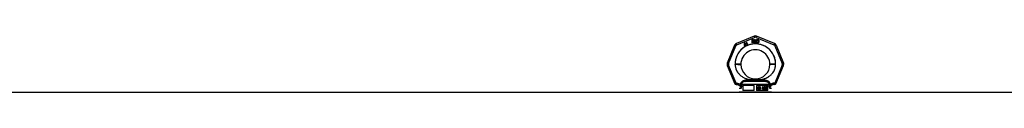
# Model space of a CAD drawing. Header units: millimetres. Extents: x 0 to 420, y 0 to 297.
# Tile 18 of 31: x 111.81 to 163.78, y 241.87 to 244.83. Entities that reach past the tile are written whole.
import ezdxf

# ---------------------------------------------------------------- set-up
doc = ezdxf.new("R2010")
doc.units = ezdxf.units.MM
doc.header["$LTSCALE"] = 23.1
doc.layers.get('0').update_dxf_attribs({"linetype": 'CONTINUOUS'})
doc.layers.add('001-M31079-X02', color=7, linetype='CONTINUOUS')

msp = doc.modelspace()

# ---------------------------------------------------------------- linework, layer by layer
at = {"color": 7, "linetype": 'Continuous'}
msp.add_line((78.134, 241.869), (180.644, 241.869), dxfattribs=at)
at = {"layer": '001-M31079-X02', "color": 9, "linetype": 'Continuous'}
for p, q in [((150.574, 244.813), (149.638, 244.425)), ((149.664, 244.364), (150.6, 244.752)), ((150.678, 244.752), (151.615, 244.364)), ((151.641, 244.425), (150.704, 244.813)), ((149.546, 244.333), (149.158, 243.396)), ((149.22, 243.372), (149.608, 244.309)), ((151.67, 244.309), (152.059, 243.372)), ((151.733, 244.333), (152.121, 243.396)), ((149.158, 243.266), (149.556, 242.304)), ((149.618, 242.334), (149.22, 243.294)), ((149.568, 243.329), (149.568, 243.337)), ((152.059, 243.294), (151.661, 242.334)), ((151.71, 243.341), (151.71, 243.333)), ((151.723, 242.304), (152.121, 243.266)), ((149.618, 242.264), (149.613, 242.264)), ((149.618, 242.334), (149.618, 242.264)), ((149.641, 242.334), (149.618, 242.334)), ((149.641, 242.264), (149.618, 242.264)), ((149.641, 242.334), (149.641, 242.264)), ((149.864, 242.261), (149.865, 242.238)), ((151.371, 242.262), (149.908, 242.262)), ((150.092, 242.43), (150.086, 242.479)), ((151.187, 242.43), (150.092, 242.43)), ((150.417, 242.512), (150.421, 242.464)), ((150.417, 242.512), (150.421, 242.464)), ((150.858, 242.464), (150.861, 242.512)), ((150.861, 242.512), (150.858, 242.464)), ((151.193, 242.479), (151.187, 242.43)), ((151.187, 242.43), (151.193, 242.479)), ((151.414, 242.238), (151.415, 242.261)), ((151.638, 242.334), (151.638, 242.264)), ((151.661, 242.334), (151.638, 242.334)), ((151.661, 242.264), (151.638, 242.264)), ((151.661, 242.334), (151.661, 242.264)), ((151.661, 242.264), (151.666, 242.264)), ((149.878, 242.06), (149.789, 242.06)), ((151.489, 242.06), (151.401, 242.06))]:
    msp.add_line(p, q, dxfattribs=at)
at = {"layer": '001-M31079-X02', "color": 7, "linetype": 'Continuous'}
for p, q in [((150.055, 244.469), (150.045, 244.351)), ((150.045, 244.351), (150.056, 244.332)), ((150.07, 244.478), (150.055, 244.469)), ((150.056, 244.332), (150.115, 244.366)), ((150.062, 244.36), (150.07, 244.444)), ((150.104, 244.385), (150.062, 244.36)), ((150.119, 244.393), (150.07, 244.478)), ((150.07, 244.444), (150.104, 244.385)), ((150.115, 244.366), (150.139, 244.325)), ((150.143, 244.407), (150.119, 244.393)), ((150.154, 244.388), (150.13, 244.374)), ((150.155, 244.33), (150.13, 244.374)), ((150.139, 244.325), (150.155, 244.325)), ((150.161, 244.467), (150.141, 244.456)), ((150.141, 244.456), (150.149, 244.444)), ((150.154, 244.388), (150.143, 244.407)), ((150.159, 244.5), (150.147, 244.493)), ((150.147, 244.493), (150.161, 244.467)), ((150.168, 244.455), (150.149, 244.444)), ((150.173, 244.475), (150.159, 244.5)), ((150.168, 244.455), (150.204, 244.392)), ((150.2, 244.49), (150.173, 244.475)), ((150.181, 244.462), (150.208, 244.478)), ((150.213, 244.406), (150.181, 244.462)), ((150.2, 244.49), (150.208, 244.478)), ((150.204, 244.392), (150.217, 244.383)), ((150.213, 244.406), (150.221, 244.398)), ((150.217, 244.383), (150.228, 244.381)), ((150.232, 244.396), (150.221, 244.398)), ((150.228, 244.381), (150.237, 244.382)), ((150.246, 244.4), (150.232, 244.396)), ((150.253, 244.387), (150.237, 244.382)), ((150.246, 244.4), (150.253, 244.387)), ((150.454, 244.633), (150.454, 244.463)), ((150.454, 244.633), (150.522, 244.633)), ((150.471, 244.463), (150.454, 244.463)), ((150.471, 244.539), (150.471, 244.463)), ((150.519, 244.539), (150.471, 244.539)), ((150.519, 244.539), (150.542, 244.463)), ((150.536, 244.629), (150.522, 244.633)), ((150.536, 244.629), (150.547, 244.619)), ((150.547, 244.553), (150.536, 244.546)), ((150.561, 244.463), (150.536, 244.546)), ((150.561, 244.463), (150.542, 244.463)), ((150.547, 244.619), (150.556, 244.604)), ((150.556, 244.568), (150.547, 244.553)), ((150.556, 244.604), (150.559, 244.593)), ((150.559, 244.579), (150.556, 244.568)), ((150.559, 244.593), (150.559, 244.579)), ((150.584, 244.633), (150.584, 244.521)), ((150.584, 244.633), (150.601, 244.633)), ((150.584, 244.521), (150.587, 244.503)), ((150.587, 244.503), (150.593, 244.488)), ((150.593, 244.488), (150.604, 244.474)), ((150.601, 244.633), (150.601, 244.521)), ((150.601, 244.521), (150.604, 244.506)), ((150.604, 244.506), (150.61, 244.496)), ((150.604, 244.474), (150.615, 244.467)), ((150.61, 244.496), (150.618, 244.488)), ((150.629, 244.463), (150.615, 244.467)), ((150.629, 244.485), (150.618, 244.488)), ((150.629, 244.485), (150.641, 244.485)), ((150.641, 244.463), (150.629, 244.463)), ((150.652, 244.488), (150.641, 244.485)), ((150.655, 244.467), (150.641, 244.463)), ((150.661, 244.496), (150.652, 244.488)), ((150.666, 244.474), (150.655, 244.467)), ((150.666, 244.506), (150.661, 244.496)), ((150.669, 244.521), (150.666, 244.506)), ((150.678, 244.488), (150.666, 244.474)), ((150.669, 244.633), (150.669, 244.521)), ((150.669, 244.633), (150.686, 244.633)), ((150.683, 244.503), (150.678, 244.488)), ((150.683, 244.503), (150.686, 244.521)), ((150.686, 244.633), (150.686, 244.521)), ((150.709, 244.633), (150.709, 244.463)), ((150.709, 244.633), (150.777, 244.633)), ((150.777, 244.463), (150.709, 244.463)), ((150.791, 244.629), (150.777, 244.633)), ((150.791, 244.467), (150.777, 244.463)), ((150.791, 244.629), (150.802, 244.622)), ((150.802, 244.474), (150.791, 244.467)), ((150.802, 244.622), (150.814, 244.608)), ((150.814, 244.488), (150.802, 244.474)), ((150.814, 244.608), (150.819, 244.593)), ((150.819, 244.503), (150.814, 244.488)), ((150.822, 244.575), (150.819, 244.593)), ((150.819, 244.503), (150.822, 244.521)), ((150.822, 244.575), (150.822, 244.521)), ((149.568, 243.341), (149.568, 243.329)), ((149.568, 243.341), (149.568, 243.333)), ((151.71, 243.329), (151.71, 243.341)), ((151.71, 243.329), (151.71, 243.337)), ((149.864, 242.261), (149.865, 242.238)), ((151.415, 242.261), (151.414, 242.238))]:
    msp.add_line(p, q, dxfattribs=at)
at = {"layer": '001-M31079-X02', "color": 6, "linetype": 'Continuous'}
for p, q in [((150.471, 244.561), (150.471, 244.615)), ((150.525, 244.615), (150.471, 244.615)), ((150.525, 244.561), (150.471, 244.561)), ((150.525, 244.615), (150.533, 244.611)), ((150.533, 244.564), (150.525, 244.561)), ((150.533, 244.611), (150.539, 244.604)), ((150.539, 244.572), (150.533, 244.564)), ((150.539, 244.604), (150.542, 244.593)), ((150.542, 244.582), (150.539, 244.572)), ((150.542, 244.593), (150.542, 244.582)), ((150.726, 244.485), (150.726, 244.611)), ((150.777, 244.611), (150.726, 244.611)), ((150.777, 244.485), (150.726, 244.485)), ((150.777, 244.611), (150.788, 244.608)), ((150.788, 244.488), (150.777, 244.485)), ((150.788, 244.608), (150.797, 244.6)), ((150.797, 244.496), (150.788, 244.488)), ((150.797, 244.6), (150.802, 244.59)), ((150.802, 244.506), (150.797, 244.496)), ((150.802, 244.59), (150.805, 244.575)), ((150.805, 244.521), (150.802, 244.506)), ((150.805, 244.575), (150.805, 244.521)), ((149.908, 242.262), (149.908, 242.24)), ((149.984, 242.209), (149.984, 241.954)), ((150.571, 242.209), (149.984, 242.209)), ((150.571, 241.954), (150.571, 242.209)), ((150.707, 242.209), (150.707, 241.954)), ((151.294, 242.209), (150.707, 242.209)), ((151.294, 241.954), (151.294, 242.209)), ((151.371, 242.262), (151.37, 242.24)), ((151.489, 241.869), (149.789, 241.869)), ((150.571, 241.954), (149.984, 241.954)), ((151.294, 241.954), (150.707, 241.954)), ((150.768, 242.023), (150.768, 242.142)), ((150.768, 242.142), (150.814, 242.142)), ((150.782, 242.023), (150.768, 242.023)), ((150.772, 242.023), (150.772, 242.142)), ((150.778, 242.129), (150.778, 242.091)), ((150.815, 242.129), (150.778, 242.129)), ((150.778, 242.091), (150.815, 242.091)), ((150.778, 242.076), (150.778, 242.023)), ((150.812, 242.076), (150.778, 242.076)), ((150.782, 242.091), (150.782, 242.129)), ((150.782, 242.076), (150.782, 242.023)), ((150.808, 242.076), (150.822, 242.023)), ((150.819, 242.139), (150.81, 242.142)), ((150.812, 242.129), (150.817, 242.127)), ((150.817, 242.094), (150.812, 242.091)), ((150.812, 242.076), (150.826, 242.023)), ((150.823, 242.139), (150.814, 242.142)), ((150.815, 242.129), (150.821, 242.127)), ((150.821, 242.094), (150.815, 242.091)), ((150.821, 242.127), (150.817, 242.127)), ((150.817, 242.127), (150.82, 242.122)), ((150.82, 242.099), (150.817, 242.094)), ((150.821, 242.094), (150.817, 242.094)), ((150.823, 242.139), (150.819, 242.139)), ((150.826, 242.132), (150.819, 242.139)), ((150.819, 242.081), (150.826, 242.086)), ((150.823, 242.081), (150.819, 242.081)), ((150.834, 242.023), (150.819, 242.081)), ((150.824, 242.122), (150.82, 242.122)), ((150.82, 242.122), (150.822, 242.114)), ((150.822, 242.107), (150.82, 242.099)), ((150.824, 242.099), (150.82, 242.099)), ((150.821, 242.127), (150.824, 242.122)), ((150.824, 242.099), (150.821, 242.094)), ((150.822, 242.107), (150.822, 242.114)), ((150.826, 242.114), (150.822, 242.114)), ((150.826, 242.107), (150.822, 242.107)), ((150.838, 242.023), (150.822, 242.023)), ((150.83, 242.132), (150.823, 242.139)), ((150.823, 242.081), (150.83, 242.086)), ((150.838, 242.023), (150.823, 242.081)), ((150.824, 242.122), (150.826, 242.114)), ((150.826, 242.107), (150.824, 242.099)), ((150.83, 242.132), (150.826, 242.132)), ((150.831, 242.122), (150.826, 242.132)), ((150.826, 242.114), (150.826, 242.107)), ((150.826, 242.086), (150.831, 242.096)), ((150.83, 242.086), (150.826, 242.086)), ((150.835, 242.122), (150.83, 242.132)), ((150.83, 242.086), (150.835, 242.096)), ((150.835, 242.122), (150.831, 242.122)), ((150.833, 242.114), (150.831, 242.122)), ((150.831, 242.096), (150.833, 242.104)), ((150.835, 242.096), (150.831, 242.096)), ((150.833, 242.114), (150.833, 242.104)), ((150.837, 242.114), (150.833, 242.114)), ((150.837, 242.104), (150.833, 242.104)), ((150.837, 242.114), (150.835, 242.122)), ((150.835, 242.096), (150.837, 242.104)), ((150.837, 242.114), (150.837, 242.104)), ((150.863, 242.056), (150.849, 242.056)), ((150.849, 242.056), (150.85, 242.046)), ((150.854, 242.046), (150.85, 242.046)), ((150.85, 242.046), (150.856, 242.033)), ((150.852, 242.056), (150.854, 242.046)), ((150.856, 242.124), (150.854, 242.114)), ((150.854, 242.104), (150.854, 242.114)), ((150.858, 242.114), (150.854, 242.114)), ((150.858, 242.104), (150.854, 242.104)), ((150.854, 242.104), (150.856, 242.094)), ((150.854, 242.046), (150.859, 242.033)), ((150.863, 242.134), (150.856, 242.124)), ((150.859, 242.124), (150.856, 242.124)), ((150.859, 242.094), (150.856, 242.094)), ((150.856, 242.094), (150.863, 242.084)), ((150.859, 242.033), (150.856, 242.033)), ((150.856, 242.033), (150.864, 242.026)), ((150.859, 242.124), (150.858, 242.114)), ((150.858, 242.114), (150.858, 242.104)), ((150.858, 242.104), (150.859, 242.094)), ((150.867, 242.134), (150.859, 242.124)), ((150.859, 242.094), (150.867, 242.084)), ((150.861, 242.048), (150.859, 242.056)), ((150.859, 242.033), (150.868, 242.026)), ((150.865, 242.048), (150.861, 242.048)), ((150.866, 242.041), (150.861, 242.048)), ((150.87, 242.139), (150.863, 242.134)), ((150.867, 242.134), (150.863, 242.134)), ((150.867, 242.084), (150.863, 242.084)), ((150.863, 242.084), (150.87, 242.079)), ((150.865, 242.048), (150.863, 242.056)), ((150.864, 242.112), (150.866, 242.119)), ((150.864, 242.112), (150.864, 242.107)), ((150.868, 242.112), (150.864, 242.112)), ((150.868, 242.107), (150.864, 242.107)), ((150.866, 242.099), (150.864, 242.107)), ((150.868, 242.026), (150.864, 242.026)), ((150.864, 242.026), (150.873, 242.023)), ((150.87, 242.041), (150.865, 242.048)), ((150.866, 242.119), (150.871, 242.124)), ((150.87, 242.119), (150.866, 242.119)), ((150.87, 242.099), (150.866, 242.099)), ((150.871, 242.094), (150.866, 242.099)), ((150.87, 242.041), (150.866, 242.041)), ((150.873, 242.038), (150.866, 242.041)), ((150.874, 242.139), (150.867, 242.134)), ((150.867, 242.084), (150.874, 242.079)), ((150.868, 242.112), (150.87, 242.119)), ((150.868, 242.107), (150.868, 242.112)), ((150.87, 242.099), (150.868, 242.107)), ((150.868, 242.026), (150.877, 242.023)), ((150.877, 242.142), (150.87, 242.139)), ((150.874, 242.139), (150.87, 242.139)), ((150.87, 242.119), (150.875, 242.124)), ((150.875, 242.094), (150.87, 242.099)), ((150.874, 242.079), (150.87, 242.079)), ((150.87, 242.079), (150.877, 242.076)), ((150.877, 242.038), (150.87, 242.041)), ((150.871, 242.124), (150.877, 242.127)), ((150.875, 242.124), (150.871, 242.124)), ((150.875, 242.094), (150.871, 242.094)), ((150.877, 242.091), (150.871, 242.094)), ((150.891, 242.038), (150.873, 242.038)), ((150.891, 242.023), (150.873, 242.023)), ((150.881, 242.142), (150.874, 242.139)), ((150.874, 242.079), (150.881, 242.076)), ((150.875, 242.124), (150.881, 242.127)), ((150.881, 242.091), (150.875, 242.094)), ((150.889, 242.142), (150.877, 242.142)), ((150.891, 242.127), (150.877, 242.127)), ((150.891, 242.091), (150.877, 242.091)), ((150.891, 242.076), (150.877, 242.076)), ((150.894, 242.139), (150.885, 242.142)), ((150.887, 242.127), (150.892, 242.124)), ((150.896, 242.089), (150.887, 242.091)), ((150.887, 242.076), (150.894, 242.074)), ((150.894, 242.041), (150.887, 242.038)), ((150.887, 242.023), (150.896, 242.026)), ((150.898, 242.139), (150.889, 242.142)), ((150.891, 242.127), (150.896, 242.124)), ((150.9, 242.089), (150.891, 242.091)), ((150.891, 242.076), (150.898, 242.074)), ((150.898, 242.041), (150.891, 242.038)), ((150.891, 242.023), (150.9, 242.026)), ((150.896, 242.124), (150.892, 242.124)), ((150.892, 242.124), (150.896, 242.119)), ((150.898, 242.139), (150.894, 242.139)), ((150.901, 242.132), (150.894, 242.139)), ((150.898, 242.074), (150.894, 242.074)), ((150.894, 242.074), (150.9, 242.069)), ((150.9, 242.046), (150.894, 242.041)), ((150.898, 242.041), (150.894, 242.041)), ((150.896, 242.124), (150.9, 242.119)), ((150.9, 242.119), (150.896, 242.119)), ((150.896, 242.119), (150.898, 242.114)), ((150.9, 242.089), (150.896, 242.089)), ((150.903, 242.084), (150.896, 242.089)), ((150.896, 242.026), (150.903, 242.031)), ((150.9, 242.026), (150.896, 242.026)), ((150.905, 242.132), (150.898, 242.139)), ((150.898, 242.114), (150.912, 242.114)), ((150.898, 242.074), (150.903, 242.069)), ((150.903, 242.046), (150.898, 242.041)), ((150.9, 242.119), (150.902, 242.114)), ((150.907, 242.084), (150.9, 242.089)), ((150.903, 242.069), (150.9, 242.069)), ((150.9, 242.069), (150.903, 242.061)), ((150.903, 242.053), (150.9, 242.046)), ((150.903, 242.046), (150.9, 242.046)), ((150.9, 242.026), (150.907, 242.031)), ((150.905, 242.132), (150.901, 242.132)), ((150.907, 242.122), (150.901, 242.132)), ((150.907, 242.084), (150.903, 242.084)), ((150.91, 242.074), (150.903, 242.084)), ((150.903, 242.069), (150.907, 242.061)), ((150.903, 242.053), (150.903, 242.061)), ((150.907, 242.061), (150.903, 242.061)), ((150.907, 242.053), (150.903, 242.046)), ((150.907, 242.053), (150.903, 242.053)), ((150.903, 242.031), (150.91, 242.041)), ((150.907, 242.031), (150.903, 242.031)), ((150.91, 242.122), (150.905, 242.132)), ((150.91, 242.122), (150.907, 242.122)), ((150.908, 242.114), (150.907, 242.122)), ((150.914, 242.074), (150.907, 242.084)), ((150.907, 242.061), (150.907, 242.053)), ((150.907, 242.031), (150.914, 242.041)), ((150.912, 242.114), (150.91, 242.122)), ((150.914, 242.074), (150.91, 242.074)), ((150.914, 242.064), (150.91, 242.074)), ((150.91, 242.041), (150.914, 242.051)), ((150.914, 242.041), (150.91, 242.041)), ((150.918, 242.064), (150.914, 242.074)), ((150.914, 242.064), (150.914, 242.051)), ((150.918, 242.064), (150.914, 242.064)), ((150.914, 242.041), (150.918, 242.051)), ((150.918, 242.051), (150.914, 242.051)), ((150.918, 242.051), (150.918, 242.064)), ((151.012, 242.023), (151.012, 242.142)), ((151.032, 242.142), (151.012, 242.142)), ((151.027, 242.023), (151.012, 242.023)), ((151.016, 242.142), (151.016, 242.023)), ((151.023, 242.117), (151.023, 242.023)), ((151.027, 242.117), (151.023, 242.117)), ((151.023, 242.117), (151.047, 242.023)), ((151.027, 242.023), (151.027, 242.117)), ((151.027, 242.117), (151.051, 242.023)), ((151.054, 242.036), (151.028, 242.142)), ((151.058, 242.036), (151.032, 242.142)), ((151.065, 242.023), (151.047, 242.023)), ((151.081, 242.142), (151.054, 242.036)), ((151.058, 242.036), (151.054, 242.036)), ((151.085, 242.142), (151.058, 242.036)), ((151.061, 242.023), (151.086, 242.117)), ((151.065, 242.023), (151.09, 242.117)), ((151.1, 242.142), (151.081, 242.142)), ((151.086, 242.023), (151.086, 242.117)), ((151.09, 242.117), (151.086, 242.117)), ((151.1, 242.023), (151.086, 242.023)), ((151.09, 242.117), (151.09, 242.023)), ((151.097, 242.142), (151.097, 242.023)), ((151.1, 242.023), (151.1, 242.142)), ((151.123, 242.051), (151.111, 242.051)), ((151.111, 242.051), (151.112, 242.043)), ((151.114, 242.124), (151.112, 242.114)), ((151.125, 242.114), (151.112, 242.114)), ((151.116, 242.043), (151.112, 242.043)), ((151.112, 242.043), (151.116, 242.036)), ((151.121, 242.134), (151.114, 242.124)), ((151.118, 242.124), (151.114, 242.124)), ((151.115, 242.051), (151.116, 242.043)), ((151.118, 242.124), (151.116, 242.114)), ((151.116, 242.043), (151.12, 242.036)), ((151.12, 242.036), (151.116, 242.036)), ((151.116, 242.036), (151.121, 242.031)), ((151.125, 242.134), (151.118, 242.124)), ((151.121, 242.046), (151.119, 242.051)), ((151.12, 242.036), (151.125, 242.031)), ((151.128, 242.139), (151.121, 242.134)), ((151.125, 242.134), (151.121, 242.134)), ((151.121, 242.114), (151.125, 242.122)), ((151.125, 242.046), (151.121, 242.046)), ((151.125, 242.041), (151.121, 242.046)), ((151.125, 242.031), (151.121, 242.031)), ((151.121, 242.031), (151.128, 242.026)), ((151.125, 242.046), (151.123, 242.051)), ((151.132, 242.139), (151.125, 242.134)), ((151.125, 242.122), (151.13, 242.127)), ((151.125, 242.114), (151.129, 242.122)), ((151.129, 242.122), (151.125, 242.122)), ((151.129, 242.041), (151.125, 242.046)), ((151.129, 242.041), (151.125, 242.041)), ((151.128, 242.038), (151.125, 242.041)), ((151.125, 242.031), (151.132, 242.026)), ((151.141, 242.142), (151.128, 242.139)), ((151.132, 242.139), (151.128, 242.139)), ((151.132, 242.038), (151.128, 242.038)), ((151.137, 242.036), (151.128, 242.038)), ((151.132, 242.026), (151.128, 242.026)), ((151.128, 242.026), (151.135, 242.023)), ((151.129, 242.122), (151.134, 242.127)), ((151.132, 242.038), (151.129, 242.041)), ((151.13, 242.127), (151.139, 242.129)), ((151.134, 242.127), (151.13, 242.127)), ((151.144, 242.142), (151.132, 242.139)), ((151.141, 242.036), (151.132, 242.038)), ((151.132, 242.026), (151.139, 242.023)), ((151.134, 242.127), (151.143, 242.129)), ((151.153, 242.023), (151.135, 242.023)), ((151.152, 242.036), (151.137, 242.036)), ((151.15, 242.129), (151.139, 242.129)), ((151.139, 242.079), (151.139, 242.089)), ((151.15, 242.089), (151.139, 242.089)), ((151.15, 242.079), (151.139, 242.079)), ((151.148, 242.142), (151.141, 242.142)), ((151.143, 242.089), (151.143, 242.079)), ((151.156, 242.139), (151.144, 242.142)), ((151.146, 242.129), (151.155, 242.127)), ((151.156, 242.094), (151.146, 242.089)), ((151.146, 242.079), (151.156, 242.076)), ((151.16, 242.139), (151.148, 242.142)), ((151.156, 242.038), (151.148, 242.036)), ((151.149, 242.023), (151.156, 242.026)), ((151.15, 242.129), (151.159, 242.127)), ((151.16, 242.094), (151.15, 242.089)), ((151.15, 242.079), (151.16, 242.076)), ((151.16, 242.038), (151.152, 242.036)), ((151.153, 242.023), (151.16, 242.026)), ((151.159, 242.127), (151.155, 242.127)), ((151.155, 242.127), (151.16, 242.122)), ((151.16, 242.139), (151.156, 242.139)), ((151.163, 242.134), (151.156, 242.139)), ((151.16, 242.099), (151.156, 242.094)), ((151.16, 242.094), (151.156, 242.094)), ((151.16, 242.076), (151.156, 242.076)), ((151.156, 242.076), (151.162, 242.071)), ((151.16, 242.041), (151.156, 242.038)), ((151.16, 242.038), (151.156, 242.038)), ((151.156, 242.026), (151.163, 242.031)), ((151.16, 242.026), (151.156, 242.026)), ((151.159, 242.127), (151.164, 242.122)), ((151.167, 242.134), (151.16, 242.139)), ((151.164, 242.122), (151.16, 242.122)), ((151.16, 242.122), (151.163, 242.114)), ((151.163, 242.109), (151.16, 242.099)), ((151.164, 242.099), (151.16, 242.094)), ((151.164, 242.099), (151.16, 242.099)), ((151.16, 242.084), (151.167, 242.091)), ((151.164, 242.084), (151.16, 242.084)), ((151.169, 242.079), (151.16, 242.084)), ((151.16, 242.076), (151.166, 242.071)), ((151.163, 242.046), (151.16, 242.041)), ((151.164, 242.041), (151.16, 242.038)), ((151.164, 242.041), (151.16, 242.041)), ((151.16, 242.026), (151.167, 242.031)), ((151.166, 242.071), (151.162, 242.071)), ((151.162, 242.071), (151.165, 242.061)), ((151.167, 242.134), (151.163, 242.134)), ((151.17, 242.124), (151.163, 242.134)), ((151.163, 242.109), (151.163, 242.114)), ((151.167, 242.114), (151.163, 242.114)), ((151.167, 242.109), (151.163, 242.109)), ((151.165, 242.051), (151.163, 242.046)), ((151.167, 242.046), (151.163, 242.046)), ((151.163, 242.031), (151.169, 242.036)), ((151.167, 242.031), (151.163, 242.031)), ((151.164, 242.122), (151.167, 242.114)), ((151.167, 242.109), (151.164, 242.099)), ((151.164, 242.084), (151.171, 242.091)), ((151.173, 242.079), (151.164, 242.084)), ((151.167, 242.046), (151.164, 242.041)), ((151.165, 242.051), (151.165, 242.061)), ((151.169, 242.061), (151.165, 242.061)), ((151.169, 242.051), (151.165, 242.051)), ((151.166, 242.071), (151.169, 242.061)), ((151.174, 242.124), (151.167, 242.134)), ((151.167, 242.114), (151.167, 242.109)), ((151.167, 242.091), (151.17, 242.099)), ((151.171, 242.091), (151.167, 242.091)), ((151.169, 242.051), (151.167, 242.046)), ((151.167, 242.031), (151.173, 242.036)), ((151.173, 242.079), (151.169, 242.079)), ((151.172, 242.071), (151.169, 242.079)), ((151.169, 242.061), (151.169, 242.051)), ((151.169, 242.036), (151.172, 242.043)), ((151.173, 242.036), (151.169, 242.036)), ((151.174, 242.124), (151.17, 242.124)), ((151.172, 242.114), (151.17, 242.124)), ((151.17, 242.099), (151.172, 242.109)), ((151.174, 242.099), (151.17, 242.099)), ((151.171, 242.091), (151.174, 242.099)), ((151.172, 242.114), (151.172, 242.109)), ((151.176, 242.114), (151.172, 242.114)), ((151.176, 242.109), (151.172, 242.109)), ((151.176, 242.071), (151.172, 242.071)), ((151.174, 242.061), (151.172, 242.071)), ((151.172, 242.043), (151.174, 242.051)), ((151.172, 242.043), (151.176, 242.043)), ((151.176, 242.071), (151.173, 242.079)), ((151.173, 242.036), (151.176, 242.043)), ((151.176, 242.114), (151.174, 242.124)), ((151.174, 242.099), (151.176, 242.109)), ((151.174, 242.061), (151.174, 242.051)), ((151.178, 242.061), (151.174, 242.061)), ((151.178, 242.051), (151.174, 242.051)), ((151.176, 242.109), (151.176, 242.114)), ((151.178, 242.061), (151.176, 242.071)), ((151.176, 242.043), (151.178, 242.051)), ((151.178, 242.051), (151.178, 242.061)), ((151.19, 242.109), (151.188, 242.091)), ((151.188, 242.074), (151.188, 242.091)), ((151.192, 242.091), (151.188, 242.091)), ((151.188, 242.074), (151.19, 242.056)), ((151.192, 242.074), (151.188, 242.074)), ((151.193, 242.122), (151.19, 242.109)), ((151.194, 242.109), (151.19, 242.109)), ((151.194, 242.056), (151.19, 242.056)), ((151.19, 242.056), (151.193, 242.043)), ((151.194, 242.109), (151.192, 242.091)), ((151.192, 242.091), (151.192, 242.074)), ((151.192, 242.074), (151.194, 242.056)), ((151.199, 242.132), (151.193, 242.122)), ((151.197, 242.122), (151.193, 242.122)), ((151.197, 242.043), (151.193, 242.043)), ((151.193, 242.043), (151.199, 242.033)), ((151.197, 242.122), (151.194, 242.109)), ((151.194, 242.056), (151.197, 242.043)), ((151.203, 242.132), (151.197, 242.122)), ((151.197, 242.091), (151.199, 242.107)), ((151.207, 242.096), (151.197, 242.086)), ((151.197, 242.091), (151.197, 242.086)), ((151.201, 242.091), (151.197, 242.091)), ((151.201, 242.086), (151.197, 242.086)), ((151.197, 242.043), (151.203, 242.033)), ((151.207, 242.139), (151.199, 242.132)), ((151.203, 242.132), (151.199, 242.132)), ((151.199, 242.107), (151.2, 242.114)), ((151.203, 242.107), (151.199, 242.107)), ((151.199, 242.066), (151.2, 242.074)), ((151.199, 242.066), (151.199, 242.058)), ((151.203, 242.066), (151.199, 242.066)), ((151.203, 242.058), (151.199, 242.058)), ((151.2, 242.051), (151.199, 242.058)), ((151.203, 242.033), (151.199, 242.033)), ((151.199, 242.033), (151.207, 242.026)), ((151.2, 242.114), (151.204, 242.122)), ((151.204, 242.114), (151.2, 242.114)), ((151.2, 242.074), (151.204, 242.079)), ((151.204, 242.074), (151.2, 242.074)), ((151.204, 242.051), (151.2, 242.051)), ((151.204, 242.043), (151.2, 242.051)), ((151.201, 242.091), (151.203, 242.107)), ((151.211, 242.096), (151.201, 242.086)), ((151.201, 242.086), (151.201, 242.091)), ((151.211, 242.139), (151.203, 242.132)), ((151.203, 242.107), (151.204, 242.114)), ((151.203, 242.066), (151.204, 242.074)), ((151.203, 242.058), (151.203, 242.066)), ((151.204, 242.051), (151.203, 242.058)), ((151.203, 242.033), (151.211, 242.026)), ((151.204, 242.122), (151.209, 242.127)), ((151.204, 242.114), (151.208, 242.122)), ((151.208, 242.122), (151.204, 242.122)), ((151.204, 242.079), (151.209, 242.084)), ((151.204, 242.074), (151.208, 242.079)), ((151.208, 242.079), (151.204, 242.079)), ((151.208, 242.043), (151.204, 242.051)), ((151.208, 242.043), (151.204, 242.043)), ((151.209, 242.038), (151.204, 242.043)), ((151.216, 242.142), (151.207, 242.139)), ((151.211, 242.139), (151.207, 242.139)), ((151.216, 242.099), (151.207, 242.096)), ((151.211, 242.096), (151.207, 242.096)), ((151.211, 242.026), (151.207, 242.026)), ((151.207, 242.026), (151.216, 242.023)), ((151.208, 242.122), (151.213, 242.127)), ((151.208, 242.079), (151.213, 242.084)), ((151.213, 242.038), (151.208, 242.043)), ((151.209, 242.127), (151.214, 242.129)), ((151.213, 242.127), (151.209, 242.127)), ((151.209, 242.084), (151.214, 242.086)), ((151.213, 242.084), (151.209, 242.084)), ((151.213, 242.038), (151.209, 242.038)), ((151.214, 242.036), (151.209, 242.038)), ((151.22, 242.142), (151.211, 242.139)), ((151.22, 242.099), (151.211, 242.096)), ((151.211, 242.026), (151.22, 242.023)), ((151.213, 242.127), (151.218, 242.129)), ((151.213, 242.084), (151.218, 242.086)), ((151.218, 242.036), (151.213, 242.038)), ((151.229, 242.129), (151.214, 242.129)), ((151.231, 242.086), (151.214, 242.086)), ((151.231, 242.036), (151.214, 242.036)), ((151.227, 242.142), (151.216, 242.142)), ((151.229, 242.099), (151.216, 242.099)), ((151.229, 242.023), (151.216, 242.023)), ((151.232, 242.139), (151.223, 242.142)), ((151.225, 242.129), (151.23, 242.127)), ((151.234, 242.096), (151.225, 242.099)), ((151.225, 242.023), (151.234, 242.026)), ((151.236, 242.139), (151.227, 242.142)), ((151.227, 242.086), (151.232, 242.084)), ((151.232, 242.038), (151.227, 242.036)), ((151.229, 242.129), (151.234, 242.127)), ((151.238, 242.096), (151.229, 242.099)), ((151.229, 242.023), (151.238, 242.026)), ((151.234, 242.127), (151.23, 242.127)), ((151.23, 242.127), (151.236, 242.122)), ((151.231, 242.086), (151.236, 242.084)), ((151.236, 242.038), (151.231, 242.036)), ((151.236, 242.139), (151.232, 242.139)), ((151.241, 242.132), (151.232, 242.139)), ((151.236, 242.084), (151.232, 242.084)), ((151.232, 242.084), (151.237, 242.079)), ((151.237, 242.043), (151.232, 242.038)), ((151.236, 242.038), (151.232, 242.038)), ((151.234, 242.127), (151.239, 242.122)), ((151.238, 242.096), (151.234, 242.096)), ((151.243, 242.089), (151.234, 242.096)), ((151.234, 242.026), (151.243, 242.033)), ((151.238, 242.026), (151.234, 242.026)), ((151.245, 242.132), (151.236, 242.139)), ((151.239, 242.122), (151.236, 242.122)), ((151.236, 242.122), (151.239, 242.114)), ((151.236, 242.084), (151.241, 242.079)), ((151.241, 242.043), (151.236, 242.038)), ((151.241, 242.079), (151.237, 242.079)), ((151.237, 242.079), (151.241, 242.074)), ((151.241, 242.051), (151.237, 242.043)), ((151.241, 242.043), (151.237, 242.043)), ((151.247, 242.089), (151.238, 242.096)), ((151.238, 242.026), (151.247, 242.033)), ((151.239, 242.122), (151.243, 242.114)), ((151.252, 242.114), (151.239, 242.114)), ((151.245, 242.132), (151.241, 242.132)), ((151.246, 242.122), (151.241, 242.132)), ((151.241, 242.079), (151.245, 242.074)), ((151.245, 242.074), (151.241, 242.074)), ((151.241, 242.074), (151.243, 242.066)), ((151.243, 242.058), (151.241, 242.051)), ((151.245, 242.051), (151.241, 242.043)), ((151.245, 242.051), (151.241, 242.051)), ((151.243, 242.089), (151.247, 242.089)), ((151.248, 242.081), (151.243, 242.089)), ((151.243, 242.058), (151.243, 242.066)), ((151.243, 242.066), (151.247, 242.066)), ((151.247, 242.058), (151.243, 242.058)), ((151.243, 242.033), (151.248, 242.043)), ((151.247, 242.033), (151.243, 242.033)), ((151.25, 242.122), (151.245, 242.132)), ((151.245, 242.074), (151.247, 242.066)), ((151.247, 242.058), (151.245, 242.051)), ((151.25, 242.122), (151.246, 242.122)), ((151.248, 242.114), (151.246, 242.122)), ((151.252, 242.081), (151.247, 242.089)), ((151.247, 242.066), (151.247, 242.058)), ((151.247, 242.033), (151.252, 242.043)), ((151.252, 242.081), (151.248, 242.081)), ((151.251, 242.069), (151.248, 242.081)), ((151.248, 242.043), (151.251, 242.056)), ((151.252, 242.043), (151.248, 242.043)), ((151.252, 242.114), (151.25, 242.122)), ((151.251, 242.069), (151.251, 242.056)), ((151.255, 242.069), (151.251, 242.069)), ((151.255, 242.056), (151.251, 242.056)), ((151.255, 242.069), (151.252, 242.081)), ((151.252, 242.043), (151.255, 242.056)), ((151.255, 242.056), (151.255, 242.069))]:
    msp.add_line(p, q, dxfattribs=at)
at = {"layer": '001-M31079-X02', "color": 9, "linetype": 'Continuous'}
for centre, radius, start, end in [((150.639, 244.656), 0.17, 67.5, 112.5), ((150.639, 244.658), 0.102, 67.5027, 112.4973), ((149.703, 244.268), 0.17, 112.5, 157.5), ((150.639, 243.341), 1.071, 359.9999, 180.0001), ((149.703, 244.27), 0.102, 112.5027, 157.4973), ((151.576, 244.27), 0.102, 22.5027, 67.4973), ((151.576, 244.268), 0.17, 22.5, 67.5), ((149.315, 243.331), 0.17, 157.5, 202.5), ((149.315, 243.333), 0.102, 157.5027, 202.4973), ((150.639, 243.331), 0.765, 180.6298, 359.3702), ((151.964, 243.333), 0.102, 337.5027, 22.4973), ((151.964, 243.331), 0.17, 337.5, 22.5), ((149.618, 242.332), 0.068, 202.5, 270), ((150.639, 336.225), 93.713, 269.86427, 270.13573), ((151.661, 242.332), 0.068, 270, 337.5)]:
    msp.add_arc(centre, radius, start, end, dxfattribs=at)
at = {"layer": '001-M31079-X02', "color": 6, "linetype": 'Continuous'}
msp.add_arc((150.639, 243.331), 0.765, 359.3702, 180.6298, dxfattribs=at)
at = {"layer": '001-M31079-X02', "color": 9, "linetype": 'Continuous'}
for points, knots in [([(150.574, 244.813), (150.577, 244.814), (150.577, 244.805), (150.581, 244.799), (150.584, 244.791), (150.588, 244.783), (150.592, 244.773), (150.596, 244.763), (150.599, 244.756), (150.6, 244.752)], [0, 0, 0, 0, 0.133122, 0.23253, 0.355273, 0.497769, 0.655854, 0.824911, 1, 1, 1, 1]), ([(150.678, 244.752), (150.68, 244.756), (150.683, 244.763), (150.687, 244.773), (150.691, 244.783), (150.695, 244.791), (150.698, 244.799), (150.701, 244.805), (150.702, 244.814), (150.704, 244.813)], [0, 0, 0, 0, 0.175081, 0.344139, 0.502226, 0.644723, 0.767468, 0.866876, 1, 1, 1, 1]), ([(149.546, 244.333), (149.547, 244.336), (149.554, 244.33), (149.561, 244.328), (149.569, 244.325), (149.577, 244.322), (149.587, 244.318), (149.598, 244.314), (149.605, 244.311), (149.608, 244.309)], [0, 0, 0, 0, 0.134296, 0.234027, 0.357, 0.499553, 0.657434, 0.825927, 1, 1, 1, 1]), ([(149.664, 244.364), (149.662, 244.368), (149.659, 244.375), (149.655, 244.385), (149.651, 244.395), (149.647, 244.403), (149.644, 244.411), (149.641, 244.417), (149.64, 244.426), (149.638, 244.425)], [0, 0, 0, 0, 0.175082, 0.34414, 0.502227, 0.644724, 0.767468, 0.866877, 1, 1, 1, 1]), ([(151.641, 244.425), (151.639, 244.426), (151.638, 244.417), (151.635, 244.411), (151.632, 244.403), (151.628, 244.395), (151.624, 244.385), (151.62, 244.375), (151.617, 244.368), (151.615, 244.364)], [0, 0, 0, 0, 0.133122, 0.232529, 0.355273, 0.497768, 0.655853, 0.82491, 1, 1, 1, 1]), ([(151.733, 244.333), (151.732, 244.336), (151.725, 244.33), (151.718, 244.328), (151.71, 244.325), (151.701, 244.322), (151.692, 244.318), (151.681, 244.314), (151.674, 244.311), (151.67, 244.309)], [0, 0, 0, 0, 0.134296, 0.234027, 0.357, 0.499554, 0.657434, 0.825927, 1, 1, 1, 1]), ([(149.22, 243.294), (149.217, 243.293), (149.209, 243.29), (149.199, 243.285), (149.189, 243.281), (149.18, 243.277), (149.173, 243.274), (149.166, 243.271), (149.162, 243.268), (149.157, 243.267), (149.158, 243.266)], [0, 0, 0, 0, 0.172813, 0.340679, 0.498422, 0.641178, 0.764549, 0.864741, 0.938687, 1, 1, 1, 1]), ([(149.22, 243.372), (149.217, 243.374), (149.21, 243.377), (149.199, 243.381), (149.189, 243.385), (149.181, 243.388), (149.173, 243.392), (149.166, 243.393), (149.159, 243.399), (149.158, 243.396)], [0, 0, 0, 0, 0.174066, 0.34256, 0.500442, 0.642997, 0.765971, 0.865703, 1, 1, 1, 1]), ([(149.875, 243.331), (149.875, 243.334), (149.864, 243.333), (149.854, 243.335), (149.839, 243.336), (149.821, 243.337), (149.799, 243.338), (149.774, 243.339), (149.745, 243.339), (149.714, 243.34), (149.679, 243.341), (149.643, 243.341), (149.606, 243.341), (149.581, 243.341), (149.568, 243.341)], [0, 0, 0, 0, 0.02982, 0.064811, 0.111629, 0.171497, 0.24316, 0.326315, 0.419777, 0.524502, 0.635428, 0.753215, 0.877723, 1, 1, 1, 1]), ([(149.568, 243.341), (149.581, 243.341), (149.605, 243.341), (149.641, 243.341), (149.675, 243.341), (149.708, 243.34), (149.739, 243.34), (149.767, 243.339), (149.793, 243.338), (149.817, 243.337), (149.836, 243.336), (149.853, 243.335), (149.863, 243.333), (149.875, 243.334), (149.875, 243.331)], [0, 0, 0, 0, 0.119326, 0.238323, 0.350682, 0.456135, 0.557526, 0.651234, 0.73688, 0.812698, 0.878047, 0.929721, 0.967962, 1, 1, 1, 1]), ([(149.568, 243.329), (149.587, 243.33), (149.624, 243.33), (149.68, 243.33), (149.733, 243.33), (149.781, 243.329), (149.816, 243.328), (149.839, 243.327), (149.852, 243.326), (149.861, 243.326), (149.869, 243.325), (149.872, 243.324), (149.874, 243.323), (149.874, 243.323)], [0, 0, 0, 0, 0.180599, 0.365648, 0.544134, 0.703923, 0.834152, 0.885712, 0.927562, 0.95952, 0.981825, 0.994942, 1, 1, 1, 1]), ([(149.568, 243.329), (149.569, 243.274), (149.583, 243.164), (149.641, 243.009), (149.728, 242.869), (149.839, 242.751), (149.969, 242.656), (150.112, 242.585), (150.262, 242.537), (150.366, 242.519), (150.417, 242.512)], [0, 0, 0, 0, 0.128514, 0.256351, 0.383132, 0.508688, 0.633005, 0.756182, 0.878418, 1, 1, 1, 1]), ([(150.861, 242.512), (150.913, 242.519), (151.017, 242.537), (151.167, 242.585), (151.31, 242.656), (151.44, 242.751), (151.551, 242.869), (151.638, 243.009), (151.695, 243.164), (151.71, 243.274), (151.71, 243.329)], [0, 0, 0, 0, 0.121582, 0.243818, 0.366995, 0.491312, 0.616868, 0.743649, 0.871486, 1, 1, 1, 1]), ([(151.71, 243.341), (151.698, 243.341), (151.674, 243.341), (151.638, 243.341), (151.604, 243.341), (151.571, 243.34), (151.54, 243.34), (151.512, 243.339), (151.486, 243.338), (151.462, 243.337), (151.443, 243.336), (151.426, 243.335), (151.416, 243.333), (151.404, 243.334), (151.404, 243.331)], [0, 0, 0, 0, 0.119325, 0.238322, 0.350682, 0.456135, 0.557526, 0.651234, 0.736879, 0.812698, 0.878046, 0.929721, 0.967962, 1, 1, 1, 1]), ([(151.404, 243.331), (151.404, 243.334), (151.415, 243.333), (151.424, 243.335), (151.44, 243.336), (151.458, 243.337), (151.48, 243.338), (151.505, 243.339), (151.534, 243.339), (151.565, 243.34), (151.599, 243.341), (151.635, 243.341), (151.673, 243.341), (151.698, 243.341), (151.71, 243.341)], [0, 0, 0, 0, 0.02982, 0.064811, 0.11163, 0.171497, 0.243161, 0.326316, 0.419778, 0.524502, 0.635429, 0.753216, 0.877724, 1, 1, 1, 1]), ([(151.71, 243.329), (151.692, 243.33), (151.655, 243.33), (151.599, 243.33), (151.545, 243.33), (151.498, 243.329), (151.463, 243.328), (151.44, 243.327), (151.427, 243.326), (151.417, 243.326), (151.41, 243.325), (151.407, 243.324), (151.404, 243.323), (151.404, 243.323)], [0, 0, 0, 0, 0.180599, 0.365648, 0.544134, 0.703923, 0.834152, 0.885712, 0.927562, 0.95952, 0.981825, 0.994942, 1, 1, 1, 1]), ([(152.059, 243.372), (152.062, 243.374), (152.069, 243.377), (152.08, 243.381), (152.089, 243.385), (152.098, 243.388), (152.106, 243.392), (152.113, 243.393), (152.12, 243.399), (152.121, 243.396)], [0, 0, 0, 0, 0.174075, 0.34257, 0.50045, 0.643003, 0.765976, 0.865706, 1, 1, 1, 1]), ([(152.059, 243.294), (152.062, 243.293), (152.069, 243.29), (152.08, 243.285), (152.09, 243.281), (152.099, 243.277), (152.106, 243.274), (152.113, 243.271), (152.117, 243.268), (152.122, 243.267), (152.121, 243.266)], [0, 0, 0, 0, 0.172803, 0.34067, 0.498414, 0.641172, 0.764544, 0.864738, 0.938685, 1, 1, 1, 1]), ([(149.618, 242.334), (149.614, 242.333), (149.607, 242.33), (149.597, 242.326), (149.587, 242.321), (149.578, 242.317), (149.57, 242.314), (149.563, 242.311), (149.56, 242.308), (149.555, 242.308), (149.555, 242.306)], [0, 0, 0, 0, 0.170873, 0.339252, 0.497899, 0.640755, 0.764161, 0.864579, 0.938644, 1, 1, 1, 1]), ([(149.641, 242.334), (149.653, 242.334), (149.677, 242.333), (149.712, 242.327), (149.747, 242.316), (149.78, 242.302), (149.811, 242.284), (149.84, 242.263), (149.857, 242.247), (149.865, 242.238)], [0, 0, 0, 0, 0.142409, 0.286032, 0.430381, 0.574801, 0.718483, 0.860524, 1, 1, 1, 1]), ([(149.641, 242.264), (149.67, 242.264), (149.728, 242.254), (149.791, 242.218), (149.833, 242.177), (149.857, 242.142), (149.873, 242.102), (149.877, 242.074), (149.878, 242.06)], [0, 0, 0, 0, 0.25143, 0.503272, 0.628972, 0.753715, 0.877314, 1, 1, 1, 1]), ([(150.086, 242.479), (150.074, 242.477), (150.05, 242.473), (150.017, 242.463), (149.987, 242.451), (149.961, 242.435), (149.937, 242.418), (149.917, 242.399), (149.9, 242.378), (149.887, 242.356), (149.876, 242.333), (149.869, 242.309), (149.865, 242.285), (149.864, 242.269), (149.864, 242.261)], [0, 0, 0, 0, 0.107248, 0.208031, 0.302685, 0.392012, 0.476842, 0.557967, 0.636039, 0.71167, 0.785547, 0.858189, 0.929779, 1, 1, 1, 1]), ([(149.864, 242.261), (149.869, 242.261), (149.877, 242.261), (149.889, 242.261), (149.9, 242.262), (149.906, 242.262), (149.908, 242.262)], [0, 0, 0, 0, 0.304503, 0.5896, 0.826919, 1, 1, 1, 1]), ([(149.865, 242.238), (149.869, 242.238), (149.877, 242.239), (149.889, 242.239), (149.9, 242.239), (149.906, 242.24), (149.908, 242.24)], [0, 0, 0, 0, 0.292513, 0.575188, 0.818321, 1, 1, 1, 1]), ([(149.908, 242.24), (149.906, 242.24), (149.9, 242.239), (149.889, 242.239), (149.877, 242.239), (149.869, 242.238), (149.865, 242.238)], [0, 0, 0, 0, 0.181684, 0.424818, 0.707491, 1, 1, 1, 1]), ([(149.878, 242.06), (149.879, 242.073), (149.882, 242.098), (149.882, 242.135), (149.879, 242.172), (149.873, 242.206), (149.868, 242.228), (149.865, 242.238)], [0, 0, 0, 0, 0.207564, 0.421591, 0.628947, 0.822617, 1, 1, 1, 1]), ([(149.908, 242.24), (149.909, 242.223), (149.908, 242.19), (149.901, 242.143), (149.891, 242.1), (149.882, 242.073), (149.878, 242.06)], [0, 0, 0, 0, 0.273916, 0.536495, 0.779955, 1, 1, 1, 1]), ([(149.878, 242.06), (149.882, 242.073), (149.891, 242.1), (149.901, 242.143), (149.908, 242.19), (149.909, 242.223), (149.908, 242.24)], [0, 0, 0, 0, 0.220045, 0.463505, 0.726083, 1, 1, 1, 1]), ([(150.092, 242.43), (150.069, 242.428), (150.034, 242.42), (149.991, 242.4), (149.963, 242.38), (149.939, 242.356), (149.921, 242.327), (149.91, 242.296), (149.908, 242.273), (149.908, 242.262)], [0, 0, 0, 0, 0.258475, 0.385509, 0.510919, 0.63479, 0.757331, 0.878888, 1, 1, 1, 1]), ([(150.417, 242.512), (150.383, 242.51), (150.311, 242.504), (150.2, 242.493), (150.125, 242.484), (150.086, 242.479)], [0, 0, 0, 0, 0.313983, 0.64732, 1, 1, 1, 1]), ([(150.092, 242.43), (150.147, 242.437), (150.256, 242.45), (150.366, 242.46), (150.421, 242.464)], [0, 0, 0, 0, 0.500713, 1, 1, 1, 1]), ([(150.861, 242.512), (150.811, 242.513), (150.713, 242.512), (150.565, 242.512), (150.468, 242.513), (150.417, 242.512)], [0, 0, 0, 0, 0.341255, 0.65875, 1, 1, 1, 1]), ([(150.858, 242.464), (150.821, 242.466), (150.749, 242.471), (150.639, 242.473), (150.53, 242.471), (150.457, 242.466), (150.421, 242.464)], [0, 0, 0, 0, 0.250568, 0.5, 0.749432, 1, 1, 1, 1]), ([(151.187, 242.43), (151.132, 242.437), (151.023, 242.45), (150.913, 242.46), (150.858, 242.464)], [0, 0, 0, 0, 0.500713, 1, 1, 1, 1]), ([(151.193, 242.479), (151.154, 242.484), (151.078, 242.493), (150.968, 242.504), (150.896, 242.51), (150.861, 242.512)], [0, 0, 0, 0, 0.35268, 0.686017, 1, 1, 1, 1]), ([(151.187, 242.43), (151.21, 242.428), (151.245, 242.42), (151.287, 242.4), (151.316, 242.38), (151.34, 242.356), (151.358, 242.327), (151.369, 242.296), (151.371, 242.273), (151.371, 242.262)], [0, 0, 0, 0, 0.258475, 0.385509, 0.510919, 0.63479, 0.757331, 0.878888, 1, 1, 1, 1]), ([(151.415, 242.261), (151.415, 242.269), (151.414, 242.285), (151.41, 242.309), (151.403, 242.333), (151.392, 242.356), (151.378, 242.378), (151.361, 242.399), (151.341, 242.418), (151.318, 242.435), (151.291, 242.451), (151.262, 242.463), (151.228, 242.473), (151.205, 242.477), (151.193, 242.479)], [0, 0, 0, 0, 0.070278, 0.141913, 0.214561, 0.288425, 0.364052, 0.442118, 0.52324, 0.608071, 0.697382, 0.792005, 0.892756, 1, 1, 1, 1]), ([(151.401, 242.06), (151.397, 242.073), (151.388, 242.1), (151.378, 242.143), (151.371, 242.19), (151.37, 242.223), (151.37, 242.24)], [0, 0, 0, 0, 0.220045, 0.463505, 0.726083, 1, 1, 1, 1]), ([(151.37, 242.24), (151.37, 242.223), (151.371, 242.19), (151.378, 242.143), (151.388, 242.1), (151.397, 242.073), (151.401, 242.06)], [0, 0, 0, 0, 0.273917, 0.536495, 0.779955, 1, 1, 1, 1]), ([(151.414, 242.238), (151.41, 242.238), (151.402, 242.239), (151.39, 242.239), (151.379, 242.239), (151.373, 242.24), (151.37, 242.24)], [0, 0, 0, 0, 0.292512, 0.575186, 0.818319, 1, 1, 1, 1]), ([(151.37, 242.24), (151.373, 242.24), (151.379, 242.239), (151.39, 242.239), (151.402, 242.239), (151.41, 242.238), (151.414, 242.238)], [0, 0, 0, 0, 0.181684, 0.424818, 0.707491, 1, 1, 1, 1]), ([(151.415, 242.261), (151.41, 242.261), (151.402, 242.261), (151.39, 242.261), (151.379, 242.262), (151.373, 242.262), (151.371, 242.262)], [0, 0, 0, 0, 0.304503, 0.5896, 0.826919, 1, 1, 1, 1]), ([(151.414, 242.238), (151.411, 242.228), (151.406, 242.206), (151.4, 242.172), (151.397, 242.135), (151.397, 242.098), (151.399, 242.073), (151.401, 242.06)], [0, 0, 0, 0, 0.178771, 0.371864, 0.578833, 0.792671, 1, 1, 1, 1]), ([(151.638, 242.264), (151.609, 242.264), (151.551, 242.254), (151.487, 242.218), (151.446, 242.177), (151.422, 242.142), (151.406, 242.102), (151.402, 242.074), (151.401, 242.06)], [0, 0, 0, 0, 0.25143, 0.503272, 0.628972, 0.753715, 0.877314, 1, 1, 1, 1]), ([(151.414, 242.238), (151.422, 242.247), (151.439, 242.263), (151.468, 242.284), (151.499, 242.302), (151.532, 242.316), (151.567, 242.327), (151.602, 242.333), (151.626, 242.334), (151.638, 242.334)], [0, 0, 0, 0, 0.139407, 0.281547, 0.425273, 0.569753, 0.714131, 0.857816, 1, 1, 1, 1]), ([(151.724, 242.306), (151.724, 242.308), (151.719, 242.308), (151.715, 242.311), (151.709, 242.314), (151.701, 242.317), (151.692, 242.321), (151.682, 242.325), (151.672, 242.33), (151.665, 242.333), (151.661, 242.334)], [0, 0, 0, 0, 0.061337, 0.135484, 0.235635, 0.358902, 0.501737, 0.65946, 0.827349, 1, 1, 1, 1])]:
    msp.add_open_spline(points, degree=3, knots=knots, dxfattribs=at)
at = {"layer": '001-M31079-X02', "color": 7, "linetype": 'Continuous'}
for points, knots in [([(151.71, 243.341), (151.71, 243.373), (151.708, 243.437), (151.695, 243.533), (151.673, 243.627), (151.643, 243.718), (151.606, 243.807), (151.56, 243.891), (151.507, 243.972), (151.447, 244.047), (151.38, 244.117), (151.308, 244.18), (151.23, 244.236), (151.147, 244.286), (151.061, 244.327), (150.971, 244.361), (150.878, 244.387), (150.783, 244.404), (150.688, 244.413), (150.591, 244.413), (150.496, 244.404), (150.401, 244.387), (150.308, 244.361), (150.218, 244.327), (150.131, 244.286), (150.049, 244.236), (149.971, 244.18), (149.898, 244.117), (149.832, 244.047), (149.772, 243.972), (149.719, 243.891), (149.673, 243.807), (149.635, 243.718), (149.606, 243.627), (149.584, 243.533), (149.571, 243.437), (149.568, 243.373), (149.568, 243.341)], [0, 0, 0, 0, 0.028575, 0.057156, 0.085737, 0.114317, 0.142895, 0.171472, 0.200048, 0.228622, 0.257194, 0.285764, 0.314333, 0.342901, 0.371466, 0.400031, 0.428594, 0.457157, 0.485719, 0.514281, 0.542844, 0.571406, 0.59997, 0.628535, 0.6571, 0.685667, 0.714236, 0.742807, 0.771379, 0.799953, 0.828529, 0.857106, 0.885684, 0.914264, 0.942844, 0.971426, 1, 1, 1, 1]), ([(149.568, 243.329), (149.569, 243.307), (149.571, 243.262), (149.582, 243.194), (149.599, 243.126), (149.623, 243.059), (149.654, 242.992), (149.691, 242.928), (149.735, 242.867), (149.786, 242.808), (149.842, 242.753), (149.905, 242.703), (149.973, 242.657), (150.048, 242.616), (150.129, 242.581), (150.216, 242.551), (150.313, 242.527), (150.382, 242.517), (150.417, 242.512)], [0, 0, 0, 0, 0.052181, 0.105353, 0.159651, 0.215126, 0.271704, 0.32921, 0.387812, 0.447543, 0.508501, 0.570744, 0.634508, 0.700129, 0.768169, 0.839498, 0.915758, 1, 1, 1, 1]), ([(150.861, 242.512), (150.897, 242.517), (150.966, 242.527), (151.062, 242.551), (151.15, 242.581), (151.231, 242.616), (151.306, 242.657), (151.374, 242.703), (151.437, 242.753), (151.493, 242.808), (151.544, 242.867), (151.587, 242.928), (151.625, 242.992), (151.656, 243.059), (151.68, 243.126), (151.697, 243.194), (151.707, 243.262), (151.71, 243.307), (151.71, 243.329)], [0, 0, 0, 0, 0.084241, 0.160502, 0.23183, 0.299871, 0.365492, 0.429256, 0.491499, 0.552457, 0.612188, 0.67079, 0.728296, 0.784874, 0.84035, 0.894647, 0.94782, 1, 1, 1, 1]), ([(149.864, 242.261), (149.864, 242.269), (149.865, 242.285), (149.869, 242.309), (149.876, 242.333), (149.887, 242.356), (149.901, 242.378), (149.918, 242.399), (149.938, 242.418), (149.961, 242.435), (149.987, 242.451), (150.017, 242.463), (150.05, 242.473), (150.074, 242.477), (150.086, 242.479)], [0, 0, 0, 0, 0.071456, 0.143201, 0.215645, 0.289352, 0.3649, 0.44284, 0.523767, 0.608375, 0.697396, 0.791631, 0.892104, 1, 1, 1, 1]), ([(150.086, 242.479), (150.125, 242.484), (150.2, 242.493), (150.311, 242.504), (150.383, 242.51), (150.417, 242.512)], [0, 0, 0, 0, 0.352866, 0.686157, 1, 1, 1, 1]), ([(150.861, 242.512), (150.896, 242.51), (150.968, 242.504), (151.078, 242.493), (151.154, 242.484), (151.193, 242.479)], [0, 0, 0, 0, 0.313843, 0.647134, 1, 1, 1, 1]), ([(151.193, 242.479), (151.205, 242.477), (151.229, 242.473), (151.262, 242.463), (151.291, 242.451), (151.318, 242.435), (151.341, 242.418), (151.361, 242.399), (151.378, 242.378), (151.392, 242.356), (151.402, 242.333), (151.41, 242.309), (151.414, 242.285), (151.415, 242.269), (151.415, 242.261)], [0, 0, 0, 0, 0.107937, 0.208445, 0.302691, 0.391707, 0.476314, 0.557239, 0.635179, 0.710727, 0.784434, 0.856863, 0.928573, 1, 1, 1, 1]), ([(151.638, 242.334), (151.627, 242.334), (151.607, 242.333), (151.576, 242.329), (151.545, 242.321), (151.515, 242.31), (151.487, 242.296), (151.46, 242.279), (151.436, 242.26), (151.421, 242.246), (151.414, 242.238)], [0, 0, 0, 0, 0.124494, 0.250195, 0.376575, 0.50318, 0.629613, 0.755198, 0.878796, 1, 1, 1, 1])]:
    msp.add_open_spline(points, degree=3, knots=knots, dxfattribs=at)

doc.saveas('drawing.dxf')
